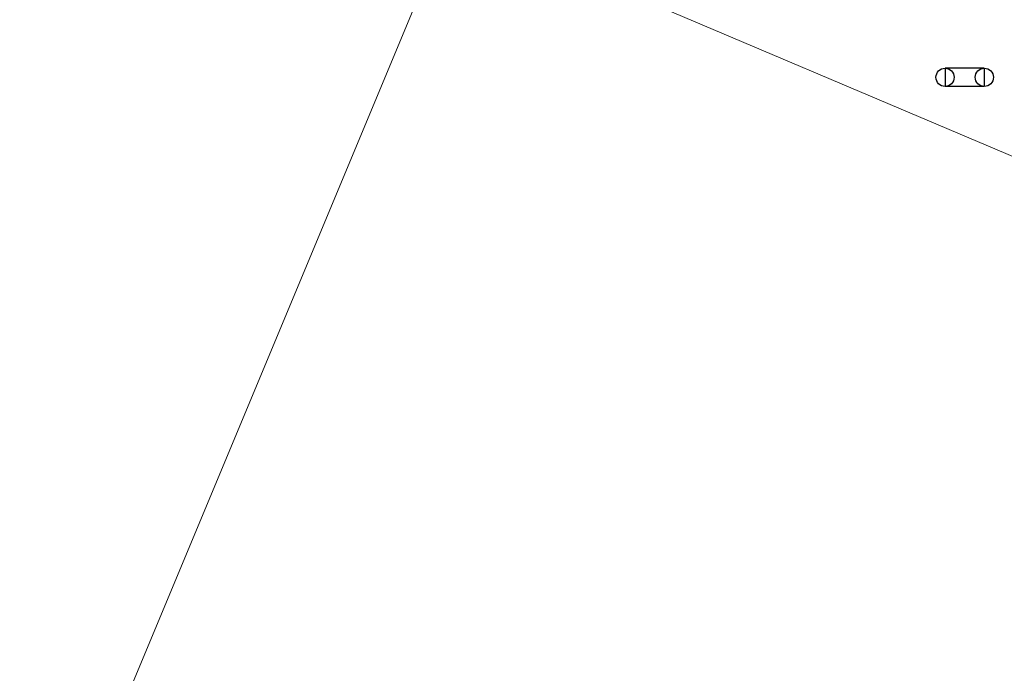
# Model space of a CAD drawing. Header units: metres. Extents: x 187916 to 189411, y 333285 to 334910.
# Tile 214 of 256: x 188636 to 188649, y 334199 to 334208. Entities that reach past the tile are written whole.
import ezdxf

# ---------------------------------------------------------------- set-up
doc = ezdxf.new("R2010")
doc.units = ezdxf.units.M
for name, color, linetype, lineweight in [('B-ME-IE-MEUBILAIR_WEGMEUBILAIR_FIETS-S', 253, 'Continuous', 25), ('B-ME-OG-BEBOUWING_HOOFDGEBOUW-G', 253, 'Continuous', 18), ('B-WE-OG-BEBOUWING-GV', 253, 'Continuous', 15), ('B-WE-OG-TERREIN_ERF-GV', 253, 'Continuous', 15), ('N-WE-VH-VERHARDING_STRAATBAKSTEEN_KF-A', 25, 'Continuous', 9)]:
    doc.layers.add(name, color=color, linetype=linetype, lineweight=lineweight)

# ---------------------------------------------------------------- blocks, each defined once
blk = doc.blocks.new('SIE-WEG_FIETSNIET')
for p, q in [((0, 0.01), (0, -0.01)), ((0.0431, 0.01), (0, 0.01)), ((0.0431, 0.01), (0.0431, -0.01)), ((0.0431, -0.01), (0, -0.01))]:
    blk.add_line(p, q)
for centre in [(0, 0), (0.0431, 0)]:
    blk.add_circle(centre, 0.01)
blk = doc.blocks.new('DTM')
at = {"layer": 'B-ME-OG-BEBOUWING_HOOFDGEBOUW-G', "ltscale": 0.2, "flags": 128}
blk.add_lwpolyline([(188654.395, 334204.039), (188655.302, 334206.32), (188652.477, 334207.507), (188651.525, 334205.195), (188641.954, 334209.257), (188641.644, 334209.356)], dxfattribs=at)
at = {"layer": 'B-WE-OG-BEBOUWING-GV', "ltscale": 0.2, "flags": 128}
blk.add_lwpolyline([(188641.837, 334209.226), (188635.94, 334195.063), (188636.223, 334193.833), (188645.062, 334190.141), (188645.358, 334190.852), (188670.751, 334180.268), (188671.536, 334182.027), (188672.443, 334181.654), (188674.7, 334187.161), (188673.533, 334187.633), (188675.358, 334192.065), (188676.124, 334191.749), (188676.868, 334193.271), (188676.895, 334193.342)], dxfattribs=at)
at = {"layer": 'B-WE-OG-TERREIN_ERF-GV', "ltscale": 0.2, "flags": 128}
blk.add_lwpolyline([(188697.598, 334152.515), (188698.603, 334154.966), (188698.002, 334155.213), (188699.004, 334157.656), (188693.952, 334159.728), (188699.22, 334172.575), (188683.274, 334179.157), (188682.576, 334177.491), (188672.443, 334181.654), (188671.536, 334182.027), (188670.751, 334180.268), (188645.358, 334190.852), (188645.062, 334190.141), (188636.223, 334193.833), (188635.94, 334195.063), (188641.837, 334209.226), (188641.865, 334209.286)], dxfattribs=at)
at = {"layer": 'B-ME-IE-MEUBILAIR_WEGMEUBILAIR_FIETS-S', "xscale": 12.50000007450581, "yscale": 12.50000007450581, "zscale": 12.50000007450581}
blk.add_blockref('SIE-WEG_FIETSNIET', (188648.647, 334207.106), dxfattribs=at)
blk = doc.blocks.new('ontwerp Wilhelmina- & Engelenkampstraat')
at = {"layer": 'N-WE-VH-VERHARDING_STRAATBAKSTEEN_KF-A', "transparency": 33554610}
h = blk.add_hatch(dxfattribs=at)
h.set_pattern_fill('AVH-SBS_KEIFORMAAT_ELLEBOOG-SO', color=256, scale=0.1, angle=247.64, pattern_type=2)
h.set_pattern_definition([(247.64, (188682.16218, 334201.84259), (0.13052367, 0.0544387), [0.3, -0.1]), (337.64, (188682.0861, 334201.65763), (0.13052367, 0.0544387), [0.3, -0.1]), (247.64, (188682.17038, 334201.73109), (0.13052367, 0.0544387), [0, -0.4]), (247.64, (188682.15956, 334201.57334), (0.13052367, 0.0544387), [0, -0.4])])
h.paths.add_polyline_path([(188692.799, 334197.241), (188693.382, 334197.002), (188693.142, 334196.419), (188692.559, 334196.659)])
h.paths.add_polyline_path([(188698.35, 334194.966), (188698.933, 334194.726), (188698.694, 334194.143), (188698.111, 334194.383)])
edge = h.paths.add_edge_path()
edge.add_line((188682.162, 334201.843), (188673.698, 334205.324))
edge.add_line((188673.698, 334205.324), (188664.178, 334209.284))
edge.add_line((188664.178, 334209.284), (188653.725, 334213.598))
edge.add_line((188653.725, 334213.598), (188645.819, 334216.894))
edge.add_line((188645.819, 334216.894), (188641.046, 334218.862))
edge.add_line((188641.046, 334218.862), (188637.899, 334220.16))
edge.add_arc((188637.517, 334219.236), 1, 22.0248, 67.586, ccw=False)
edge.add_line((188638.444, 334219.611), (188639.18, 334217.792))
edge.add_arc((188640.107, 334218.167), 1, 202.0248, 247.8711)
edge.add_line((188639.73, 334217.241), (188645.053, 334215.046))
edge.add_line((188645.053, 334215.046), (188652.959, 334211.751))
edge.add_line((188652.959, 334211.751), (188663.413, 334207.436))
edge.add_line((188663.413, 334207.436), (188672.934, 334203.476))
edge.add_line((188672.934, 334203.476), (188681.401, 334199.993))
edge.add_line((188681.401, 334199.993), (188691.968, 334195.636))
edge.add_line((188691.968, 334195.636), (188701.918, 334191.557))
edge.add_line((188701.918, 334191.557), (188710.077, 334188.166))
edge.add_line((188710.077, 334188.166), (188717.365, 334185.164))
edge.add_arc((188717.746, 334186.089), 1, 247.6173, 293.2098)
edge.add_line((188718.14, 334185.17), (188719.945, 334185.944))
edge.add_arc((188720.339, 334185.025), 1, 69.4803, 113.2098, ccw=False)
edge.add_line((188720.69, 334185.961), (188720.044, 334186.224))
edge.add_line((188720.044, 334186.224), (188710.842, 334190.014))
edge.add_line((188710.842, 334190.014), (188702.682, 334193.406))
edge.add_line((188702.682, 334193.406), (188692.728, 334197.486))
edge.add_line((188692.728, 334197.486), (188682.162, 334201.843))

msp = doc.modelspace()

# ---------------------------------------------------------------- block references
msp.add_blockref('DTM', (0, 0))

# ---------------------------------------------------------------- next in the draw order: block references
msp.add_blockref('ontwerp Wilhelmina- & Engelenkampstraat', (0, 0))

doc.saveas('drawing.dxf')
